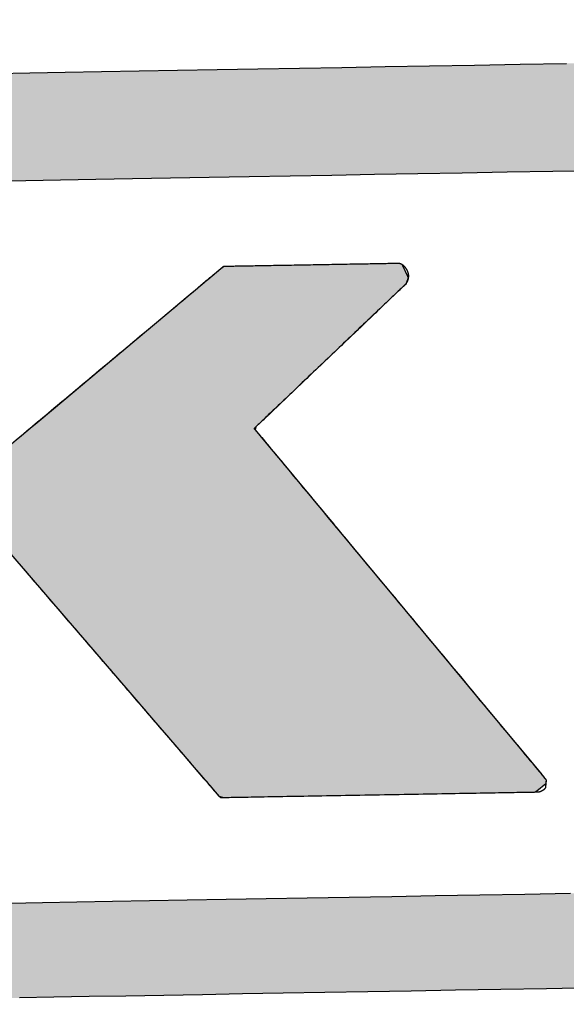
# Model space of a CAD drawing. Extents: x 562 to 7231, y 5317 to 13126.
# Tile 18 of 74: x 3183 to 3258, y 8146 to 8281. Entities that reach past the tile are written whole.
import ezdxf

# ---------------------------------------------------------------- set-up
doc = ezdxf.new("R2010")
doc.units = 0
doc.layers.get('0').update_dxf_attribs({"linetype": 'CONTINUOUS'})
doc.layers.add('LOGO', color=7, linetype='CONTINUOUS')

# ---------------------------------------------------------------- blocks, each defined once
blk = doc.blocks.new('*U22')
at = {"layer": 'LOGO', "color": 8, "linetype": 'CONTINUOUS', "extrusion": (0, 0, -1)}
for points in [[(-3.351, 31.226), (-72.119, 31.16), (-2.698, 31.16)], [(-3.351, 31.226), (-71.417, 31.226), (-72.119, 31.16)], [(-2.698, 31.16), (-73.405, 30.582), (-1.413, 30.582)], [(-2.698, 31.16), (-72.119, 31.16), (-73.405, 30.582)], [(-1.413, 30.582), (-74.315, 29.53), (-0.502, 29.53)], [(-1.413, 30.582), (-73.405, 30.582), (-74.315, 29.53)], [(-0.502, 29.53), (-74.438, 29.093), (-0.38, 29.093)], [(-0.502, 29.53), (-74.315, 29.53), (-74.438, 29.093)], [(-0.488, 14.811), (-74.153, 14.36), (-0.664, 14.36)], [(-0.488, 14.811), (-74.329, 14.811), (-74.153, 14.36)], [(-0.664, 14.36), (-73.146, 13.4), (-1.671, 13.4)], [(-0.664, 14.36), (-74.153, 14.36), (-73.146, 13.4)], [(-1.671, 13.4), (-71.797, 12.948), (-3.02, 12.948)], [(-1.671, 13.4), (-73.146, 13.4), (-71.797, 12.948)], [(-3.02, 12.948), (-71.454, 12.931), (-3.364, 12.931)], [(-3.02, 12.948), (-71.797, 12.948), (-71.454, 12.931)]]:
    blk.add_solid(points, dxfattribs=at)
blk = doc.blocks.new('*U23')
at = {"layer": 'LOGO', "color": 8, "linetype": 'CONTINUOUS'}
for p, q in [((4.305, 27.24), (4.484, 27.325)), ((4.484, 27.325), (4.505, 27.335)), ((9.691, 27.335), (9.771, 27.325)), ((9.771, 27.325), (9.9, 27.24)), ((14.623, 27.076), (14.886, 27.289)), ((14.886, 27.289), (14.912, 27.307)), ((14.912, 27.307), (14.95, 27.333)), ((14.95, 27.333), (14.952, 27.334)), ((18.406, 27.334), (18.416, 27.333)), ((18.416, 27.333), (18.473, 27.307)), ((18.473, 27.307), (18.481, 27.289)), ((18.481, 27.289), (18.572, 27.076)), ((4.246, 27.001), (4.247, 27.095)), ((4.247, 27.095), (4.305, 27.24)), ((9.9, 27.24), (9.958, 27.095)), ((9.958, 27.095), (9.958, 27.001)), ((4.246, 26.874), (4.246, 27.001)), ((9.958, 27.001), (9.959, 26.874)), ((14.189, 26.725), (14.416, 26.909)), ((14.416, 26.909), (14.441, 26.929)), ((14.441, 26.929), (14.575, 27.038)), ((14.575, 27.038), (14.623, 27.076)), ((18.529, 26.909), (18.329, 26.725)), ((18.544, 26.929), (18.529, 26.909)), ((18.589, 27.038), (18.544, 26.929)), ((18.572, 27.076), (18.589, 27.038)), ((4.246, 26.48), (4.246, 26.874)), ((9.959, 26.874), (9.959, 26.48)), ((13.635, 26.278), (14.189, 26.725)), ((18.329, 26.725), (17.842, 26.278)), ((4.246, 26.15), (4.246, 26.48)), ((9.959, 26.48), (9.959, 26.15)), ((4.246, 25.557), (4.246, 26.15)), ((9.959, 26.15), (9.959, 25.557)), ((12.444, 25.315), (13.434, 26.115)), ((13.434, 26.115), (13.635, 26.278)), ((17.665, 26.115), (16.795, 25.315)), ((17.842, 26.278), (17.665, 26.115)), ((4.246, 24.344), (4.246, 25.557)), ((9.959, 25.557), (9.958, 24.344)), ((11.528, 24.574), (12.444, 25.315)), ((16.795, 25.315), (15.991, 24.574)), ((11.199, 24.308), (11.528, 24.574)), ((15.991, 24.574), (15.702, 24.308)), ((4.246, 24.278), (4.246, 24.344)), ((4.246, 23.735), (4.246, 24.278)), ((9.958, 24.344), (9.958, 24.278)), ((9.958, 24.278), (9.958, 23.735)), ((10.995, 24.144), (11.199, 24.308)), ((15.702, 24.308), (15.523, 24.144)), ((10.544, 23.779), (10.783, 23.972)), ((10.783, 23.972), (10.925, 24.087)), ((10.925, 24.087), (10.995, 24.144)), ((15.523, 24.144), (15.509, 24.087)), ((15.509, 24.087), (15.602, 23.972)), ((15.602, 23.972), (15.757, 23.779)), ((10.489, 23.738), (10.535, 23.773)), ((10.535, 23.773), (10.544, 23.779)), ((15.757, 23.779), (15.762, 23.773)), ((15.762, 23.773), (15.789, 23.738)), ((4.246, 23.685), (4.246, 23.735)), ((4.246, 23.648), (4.246, 23.685)), ((4.246, 23.559), (4.246, 23.648)), ((9.958, 23.735), (9.958, 23.685)), ((9.958, 23.685), (10.024, 23.648)), ((10.339, 23.648), (10.489, 23.738)), ((15.789, 23.738), (15.861, 23.648)), ((15.861, 23.648), (15.933, 23.559)), ((4.246, 23.162), (4.246, 23.559)), ((15.933, 23.559), (16.251, 23.162)), ((4.246, 22.334), (4.246, 23.162)), ((16.251, 23.162), (16.915, 22.334)), ((4.246, 22.19), (4.246, 22.334)), ((16.915, 22.334), (17.03, 22.19)), ((4.246, 22.187), (4.246, 22.19)), ((4.246, 22.107), (4.246, 22.187)), ((4.246, 22.044), (4.246, 22.107)), ((4.246, 21.745), (4.246, 22.044)), ((10.025, 22.187), (9.958, 22.107)), ((9.958, 22.107), (9.958, 22.044)), ((9.958, 22.044), (9.958, 21.745)), ((10.262, 22.168), (10.234, 22.187)), ((10.347, 22.066), (10.262, 22.168)), ((10.64, 21.712), (10.347, 22.066)), ((17.03, 22.19), (17.033, 22.187)), ((17.033, 22.187), (17.048, 22.168)), ((17.048, 22.168), (17.13, 22.066)), ((17.13, 22.066), (17.414, 21.712)), ((4.246, 21.493), (4.246, 21.745)), ((9.958, 21.745), (9.958, 21.493)), ((11.666, 20.476), (10.64, 21.712)), ((17.414, 21.712), (18.405, 20.476)), ((4.246, 20.626), (4.246, 21.493)), ((9.958, 21.493), (9.958, 20.626)), ((4.246, 18.82), (4.246, 20.626)), ((9.958, 20.626), (9.959, 18.82)), ((12.945, 18.933), (11.666, 20.476)), ((18.405, 20.476), (19.642, 18.933)), ((13.37, 18.422), (12.945, 18.933)), ((19.642, 18.933), (20.052, 18.422)), ((4.246, 17.864), (4.246, 18.82)), ((9.959, 18.82), (9.959, 17.864)), ((13.978, 17.688), (13.37, 18.422)), ((20.052, 18.422), (20.64, 17.688)), ((4.246, 17.83), (4.246, 17.864)), ((4.246, 17.393), (4.246, 17.83)), ((9.959, 17.864), (9.959, 17.83)), ((9.959, 17.83), (9.959, 17.393)), ((14.082, 17.563), (13.978, 17.688)), ((14.375, 17.21), (14.082, 17.563)), ((20.64, 17.688), (20.74, 17.563)), ((20.74, 17.563), (21.023, 17.21)), ((4.246, 17.22), (4.246, 17.393)), ((9.959, 17.393), (9.959, 17.22)), ((4.248, 17.122), (4.246, 17.22)), ((9.959, 17.22), (9.959, 17.122)), ((14.473, 17.092), (14.375, 17.21)), ((21.023, 17.21), (21.118, 17.092)), ((4.251, 17.027), (4.248, 17.122)), ((4.258, 17.02), (4.251, 17.027)), ((4.398, 16.887), (4.258, 17.02)), ((9.952, 17.02), (9.874, 16.887)), ((9.953, 17.027), (9.952, 17.02)), ((9.959, 17.122), (9.953, 17.027)), ((14.497, 17.062), (14.473, 17.092)), ((14.502, 17.057), (14.497, 17.062)), ((14.562, 16.984), (14.502, 17.057)), ((14.679, 16.843), (14.562, 16.984)), ((21.134, 16.984), (20.953, 16.843)), ((21.118, 17.092), (21.142, 17.062)), ((21.141, 17.057), (21.134, 16.984)), ((21.142, 17.062), (21.141, 17.057)), ((4.465, 16.823), (4.398, 16.887)), ((4.523, 16.822), (4.465, 16.823)), ((4.655, 16.82), (4.523, 16.822)), ((9.733, 16.822), (9.502, 16.82)), ((9.735, 16.823), (9.733, 16.822)), ((9.874, 16.887), (9.735, 16.823)), ((14.761, 16.819), (14.679, 16.843)), ((20.953, 16.843), (20.922, 16.819))]:
    blk.add_line(p, q, dxfattribs=at)
at = {"layer": 'LOGO', "color": 8, "linetype": 'CONTINUOUS', "extrusion": (0, 0, -1)}
for points in [[(-4.484, 27.325), (-9.9, 27.24), (-4.305, 27.24)], [(-4.505, 27.335), (-9.771, 27.325), (-4.484, 27.325)], [(-4.484, 27.325), (-9.771, 27.325), (-9.9, 27.24)], [(-4.505, 27.335), (-9.691, 27.335), (-9.771, 27.325)], [(-14.886, 27.289), (-18.572, 27.076), (-14.623, 27.076)], [(-14.912, 27.307), (-18.481, 27.289), (-14.886, 27.289)], [(-14.886, 27.289), (-18.481, 27.289), (-18.572, 27.076)], [(-14.95, 27.333), (-18.473, 27.307), (-14.912, 27.307)], [(-14.912, 27.307), (-18.473, 27.307), (-18.481, 27.289)], [(-14.952, 27.334), (-18.416, 27.333), (-14.95, 27.333)], [(-14.95, 27.333), (-18.416, 27.333), (-18.473, 27.307)], [(-14.952, 27.334), (-18.406, 27.334), (-18.416, 27.333)], [(-4.247, 27.095), (-9.958, 27.001), (-4.246, 27.001)], [(-4.305, 27.24), (-9.958, 27.095), (-4.247, 27.095)], [(-4.247, 27.095), (-9.958, 27.095), (-9.958, 27.001)], [(-4.305, 27.24), (-9.9, 27.24), (-9.958, 27.095)], [(-4.246, 27.001), (-9.959, 26.874), (-4.246, 26.874)], [(-4.246, 27.001), (-9.958, 27.001), (-9.959, 26.874)], [(-14.416, 26.909), (-18.329, 26.725), (-14.189, 26.725)], [(-14.441, 26.929), (-18.529, 26.909), (-14.416, 26.909)], [(-14.416, 26.909), (-18.529, 26.909), (-18.329, 26.725)], [(-14.575, 27.038), (-18.544, 26.929), (-14.441, 26.929)], [(-14.441, 26.929), (-18.544, 26.929), (-18.529, 26.909)], [(-14.623, 27.076), (-18.589, 27.038), (-14.575, 27.038)], [(-14.575, 27.038), (-18.589, 27.038), (-18.544, 26.929)], [(-14.623, 27.076), (-18.572, 27.076), (-18.589, 27.038)], [(-4.246, 26.874), (-9.959, 26.48), (-4.246, 26.48)], [(-4.246, 26.874), (-9.959, 26.874), (-9.959, 26.48)], [(-14.189, 26.725), (-17.842, 26.278), (-13.635, 26.278)], [(-14.189, 26.725), (-18.329, 26.725), (-17.842, 26.278)], [(-4.246, 26.48), (-9.959, 26.15), (-4.246, 26.15)], [(-4.246, 26.48), (-9.959, 26.48), (-9.959, 26.15)], [(-4.246, 26.15), (-9.959, 25.557), (-4.246, 25.557)], [(-4.246, 26.15), (-9.959, 26.15), (-9.959, 25.557)], [(-13.434, 26.115), (-16.795, 25.315), (-12.444, 25.315)], [(-13.635, 26.278), (-17.665, 26.115), (-13.434, 26.115)], [(-13.434, 26.115), (-17.665, 26.115), (-16.795, 25.315)], [(-13.635, 26.278), (-17.842, 26.278), (-17.665, 26.115)], [(-4.246, 25.557), (-9.958, 24.344), (-4.246, 24.344)], [(-4.246, 25.557), (-9.959, 25.557), (-9.958, 24.344)], [(-12.444, 25.315), (-15.991, 24.574), (-11.528, 24.574)], [(-12.444, 25.315), (-16.795, 25.315), (-15.991, 24.574)], [(-11.528, 24.574), (-15.702, 24.308), (-11.199, 24.308)], [(-11.528, 24.574), (-15.991, 24.574), (-15.702, 24.308)], [(-4.246, 24.344), (-9.958, 24.278), (-4.246, 24.278)], [(-4.246, 24.344), (-9.958, 24.344), (-9.958, 24.278)], [(-4.246, 24.278), (-9.958, 23.735), (-4.246, 23.735)], [(-4.246, 24.278), (-9.958, 24.278), (-9.958, 23.735)], [(-11.199, 24.308), (-15.523, 24.144), (-10.995, 24.144)], [(-11.199, 24.308), (-15.702, 24.308), (-15.523, 24.144)], [(-10.783, 23.972), (-15.757, 23.779), (-10.544, 23.779)], [(-10.925, 24.087), (-15.602, 23.972), (-10.783, 23.972)], [(-10.783, 23.972), (-15.602, 23.972), (-15.757, 23.779)], [(-10.995, 24.144), (-15.509, 24.087), (-10.925, 24.087)], [(-10.925, 24.087), (-15.509, 24.087), (-15.602, 23.972)], [(-10.995, 24.144), (-15.523, 24.144), (-15.509, 24.087)], [(-10.535, 23.773), (-15.789, 23.738), (-10.489, 23.738)], [(-10.544, 23.779), (-15.762, 23.773), (-10.535, 23.773)], [(-10.535, 23.773), (-15.762, 23.773), (-15.789, 23.738)], [(-10.544, 23.779), (-15.757, 23.779), (-15.762, 23.773)], [(-4.246, 23.735), (-9.958, 23.685), (-4.246, 23.685)], [(-4.246, 23.735), (-9.958, 23.735), (-9.958, 23.685)], [(-4.246, 23.685), (-10.024, 23.648), (-4.246, 23.648)], [(-4.246, 23.685), (-9.958, 23.685), (-10.024, 23.648)], [(-4.246, 23.648), (-10.185, 23.559), (-4.246, 23.559)], [(-4.246, 23.648), (-10.024, 23.648), (-10.185, 23.559)], [(-10.339, 23.648), (-15.933, 23.559), (-10.185, 23.559)], [(-10.489, 23.738), (-15.861, 23.648), (-10.339, 23.648)], [(-10.339, 23.648), (-15.861, 23.648), (-15.933, 23.559)], [(-10.489, 23.738), (-15.789, 23.738), (-15.861, 23.648)], [(-4.246, 23.559), (-16.251, 23.162), (-4.246, 23.162)], [(-4.246, 23.559), (-15.933, 23.559), (-16.251, 23.162)], [(-4.246, 23.162), (-16.915, 22.334), (-4.246, 22.334)], [(-4.246, 23.162), (-16.251, 23.162), (-16.915, 22.334)], [(-4.246, 22.334), (-17.03, 22.19), (-4.246, 22.19)], [(-4.246, 22.334), (-16.915, 22.334), (-17.03, 22.19)], [(-4.246, 22.19), (-10.025, 22.187), (-4.246, 22.187)], [(-4.246, 22.19), (-10.228, 22.19), (-10.025, 22.187)], [(-4.246, 22.187), (-9.958, 22.107), (-4.246, 22.107)], [(-4.246, 22.187), (-10.025, 22.187), (-9.958, 22.107)], [(-4.246, 22.107), (-9.958, 22.044), (-4.246, 22.044)], [(-4.246, 22.107), (-9.958, 22.107), (-9.958, 22.044)], [(-4.246, 22.044), (-9.958, 21.745), (-4.246, 21.745)], [(-4.246, 22.044), (-9.958, 22.044), (-9.958, 21.745)], [(-10.228, 22.19), (-17.033, 22.187), (-10.234, 22.187)], [(-10.228, 22.19), (-17.03, 22.19), (-17.033, 22.187)], [(-10.234, 22.187), (-17.048, 22.168), (-10.262, 22.168)], [(-10.234, 22.187), (-17.033, 22.187), (-17.048, 22.168)], [(-10.262, 22.168), (-17.13, 22.066), (-10.347, 22.066)], [(-10.262, 22.168), (-17.048, 22.168), (-17.13, 22.066)], [(-10.347, 22.066), (-17.414, 21.712), (-10.64, 21.712)], [(-10.347, 22.066), (-17.13, 22.066), (-17.414, 21.712)], [(-4.246, 21.745), (-9.958, 21.493), (-4.246, 21.493)], [(-4.246, 21.745), (-9.958, 21.745), (-9.958, 21.493)], [(-10.64, 21.712), (-18.405, 20.476), (-11.666, 20.476)], [(-10.64, 21.712), (-17.414, 21.712), (-18.405, 20.476)], [(-4.246, 21.493), (-9.958, 20.626), (-4.246, 20.626)], [(-4.246, 21.493), (-9.958, 21.493), (-9.958, 20.626)], [(-4.246, 20.626), (-9.959, 18.82), (-4.246, 18.82)], [(-4.246, 20.626), (-9.958, 20.626), (-9.959, 18.82)], [(-11.666, 20.476), (-19.642, 18.933), (-12.945, 18.933)], [(-11.666, 20.476), (-18.405, 20.476), (-19.642, 18.933)], [(-12.945, 18.933), (-20.052, 18.422), (-13.37, 18.422)], [(-12.945, 18.933), (-19.642, 18.933), (-20.052, 18.422)], [(-4.246, 18.82), (-9.959, 17.864), (-4.246, 17.864)], [(-4.246, 18.82), (-9.959, 18.82), (-9.959, 17.864)], [(-13.37, 18.422), (-20.64, 17.688), (-13.978, 17.688)], [(-13.37, 18.422), (-20.052, 18.422), (-20.64, 17.688)], [(-4.246, 17.864), (-9.959, 17.83), (-4.246, 17.83)], [(-4.246, 17.864), (-9.959, 17.864), (-9.959, 17.83)], [(-4.246, 17.83), (-9.959, 17.393), (-4.246, 17.393)], [(-4.246, 17.83), (-9.959, 17.83), (-9.959, 17.393)], [(-13.978, 17.688), (-20.74, 17.563), (-14.082, 17.563)], [(-13.978, 17.688), (-20.64, 17.688), (-20.74, 17.563)], [(-14.082, 17.563), (-21.023, 17.21), (-14.375, 17.21)], [(-14.082, 17.563), (-20.74, 17.563), (-21.023, 17.21)], [(-4.246, 17.393), (-9.959, 17.22), (-4.246, 17.22)], [(-4.246, 17.393), (-9.959, 17.393), (-9.959, 17.22)], [(-4.246, 17.22), (-9.959, 17.122), (-4.248, 17.122)], [(-4.246, 17.22), (-9.959, 17.22), (-9.959, 17.122)], [(-14.375, 17.21), (-21.118, 17.092), (-14.473, 17.092)], [(-14.375, 17.21), (-21.023, 17.21), (-21.118, 17.092)], [(-4.248, 17.122), (-9.953, 17.027), (-4.251, 17.027)], [(-4.248, 17.122), (-9.959, 17.122), (-9.953, 17.027)], [(-4.251, 17.027), (-9.952, 17.02), (-4.258, 17.02)], [(-4.251, 17.027), (-9.953, 17.027), (-9.952, 17.02)], [(-4.258, 17.02), (-9.874, 16.887), (-4.398, 16.887)], [(-4.258, 17.02), (-9.952, 17.02), (-9.874, 16.887)], [(-14.473, 17.092), (-21.142, 17.062), (-14.497, 17.062)], [(-14.473, 17.092), (-21.118, 17.092), (-21.142, 17.062)], [(-14.497, 17.062), (-21.141, 17.057), (-14.502, 17.057)], [(-14.497, 17.062), (-21.142, 17.062), (-21.141, 17.057)], [(-14.502, 17.057), (-21.134, 16.984), (-14.562, 16.984)], [(-14.502, 17.057), (-21.141, 17.057), (-21.134, 16.984)], [(-14.562, 16.984), (-20.953, 16.843), (-14.679, 16.843)], [(-14.562, 16.984), (-21.134, 16.984), (-20.953, 16.843)], [(-4.398, 16.887), (-9.735, 16.823), (-4.465, 16.823)], [(-4.398, 16.887), (-9.874, 16.887), (-9.735, 16.823)], [(-4.465, 16.823), (-9.733, 16.822), (-4.523, 16.822)], [(-4.465, 16.823), (-9.735, 16.823), (-9.733, 16.822)], [(-4.523, 16.822), (-9.502, 16.82), (-4.655, 16.82)], [(-4.523, 16.822), (-9.733, 16.822), (-9.502, 16.82)], [(-14.679, 16.843), (-20.922, 16.819), (-14.761, 16.819)], [(-14.679, 16.843), (-20.953, 16.843), (-20.922, 16.819)]]:
    blk.add_solid(points, dxfattribs=at)
blk = doc.blocks.new('KLAUS')
at = {"layer": 'LOGO'}
for points in [[(10.508, 31.226, 0), (11.181, 31.226, 0), (11.877, 31.226, 0), (12.597, 31.226, 0), (13.338, 31.226, 0), (14.101, 31.226, 0), (14.885, 31.226, 0), (15.688, 31.226, 0), (16.511, 31.226, 0), (17.351, 31.226, 0), (18.208, 31.226, 0), (19.082, 31.226, 0), (19.971, 31.226, 0), (20.876, 31.226, 0), (21.794, 31.226, 0)], [(21.999, 12.931, 0), (21.078, 12.931, 0), (20.171, 12.931, 0), (19.278, 12.931, 0), (18.401, 12.931, 0), (17.54, 12.931, 0), (16.696, 12.931, 0), (15.87, 12.931, 0), (15.062, 12.931, 0), (14.274, 12.931, 0), (13.506, 12.931, 0), (12.76, 12.931, 0), (12.035, 12.931, 0), (11.334, 12.931, 0), (10.656, 12.931, 0)], [(10.48, 14.811, 0), (11.139, 14.811, 0), (11.822, 14.811, 0), (12.528, 14.811, 0), (13.256, 14.811, 0), (14.006, 14.811, 0), (14.777, 14.811, 0), (15.567, 14.811, 0), (16.376, 14.811, 0), (17.204, 14.811, 0), (18.049, 14.811, 0), (18.91, 14.811, 0), (19.788, 14.811, 0), (20.68, 14.811, 0), (21.586, 14.811, 0)], [(22.402, 29.093, 0), (21.484, 29.093, 0), (20.58, 29.093, 0), (19.689, 29.093, 0), (18.814, 29.093, 0), (17.954, 29.093, 0), (17.111, 29.093, 0), (16.286, 29.093, 0), (15.478, 29.093, 0), (14.69, 29.093, 0), (13.922, 29.093, 0), (13.174, 29.093, 0), (12.448, 29.093, 0), (11.745, 29.093, 0), (11.064, 29.093, 0), (10.408, 29.093, 0)], [(10.848, 24.025, 0), (10.887, 24.057, 0), (10.928, 24.09, 0), (10.972, 24.125, 0), (11.017, 24.161, 0), (11.063, 24.199, 0), (11.111, 24.238, 0), (11.161, 24.278, 0), (11.211, 24.319, 0), (11.264, 24.361, 0), (11.318, 24.405, 0), (11.373, 24.449, 0), (11.429, 24.494, 0), (11.486, 24.541, 0), (11.544, 24.588, 0), (11.604, 24.636, 0), (11.665, 24.685, 0), (11.726, 24.735, 0), (11.788, 24.785, 0), (11.851, 24.836, 0), (11.915, 24.888, 0), (11.98, 24.94, 0), (12.045, 24.993, 0), (12.111, 25.046, 0), (12.177, 25.099, 0), (12.244, 25.153, 0), (12.311, 25.208, 0), (12.379, 25.262, 0), (12.447, 25.317, 0), (12.515, 25.372, 0), (12.583, 25.427, 0), (12.651, 25.482, 0), (12.72, 25.538, 0), (12.788, 25.593, 0), (12.856, 25.648, 0), (12.925, 25.703, 0), (12.993, 25.759, 0), (13.061, 25.813, 0), (13.128, 25.868, 0), (13.195, 25.922, 0), (13.262, 25.976, 0), (13.329, 26.03, 0), (13.395, 26.083, 0), (13.46, 26.136, 0), (13.524, 26.188, 0), (13.588, 26.24, 0), (13.652, 26.291, 0), (13.714, 26.341, 0), (13.776, 26.391, 0), (13.836, 26.44, 0), (13.896, 26.488, 0), (13.954, 26.536, 0), (14.012, 26.582, 0), (14.068, 26.628, 0), (14.123, 26.672, 0), (14.177, 26.716, 0), (14.23, 26.758, 0), (14.281, 26.8, 0), (14.331, 26.84, 0), (14.379, 26.879, 0), (14.425, 26.916, 0), (14.47, 26.953, 0), (14.514, 26.988, 0), (14.555, 27.021, 0), (14.595, 27.054, 0), (14.633, 27.084, 0), (14.669, 27.113, 0), (14.703, 27.141, 0), (14.735, 27.167, 0), (14.765, 27.191, 0), (14.793, 27.214, 0), (14.819, 27.235, 0), (14.842, 27.253, 0), (14.863, 27.27, 0), (14.882, 27.285, 0), (14.898, 27.299, 0), (14.912, 27.31, 0), (14.924, 27.319, 0), (14.932, 27.326, 0), (14.938, 27.331, 0), (14.941, 27.334, 0), (14.942, 27.334, 0), (14.944, 27.334, 0), (14.948, 27.334, 0), (14.954, 27.334, 0), (14.962, 27.334, 0), (14.972, 27.334, 0), (14.984, 27.334, 0), (14.998, 27.334, 0), (15.014, 27.334, 0), (15.031, 27.334, 0), (15.051, 27.334, 0), (15.072, 27.334, 0), (15.095, 27.334, 0), (15.119, 27.334, 0), (15.145, 27.334, 0), (15.173, 27.334, 0), (15.202, 27.334, 0), (15.233, 27.334, 0), (15.265, 27.334, 0), (15.298, 27.334, 0), (15.333, 27.334, 0), (15.369, 27.334, 0), (15.406, 27.334, 0), (15.444, 27.334, 0), (15.484, 27.334, 0), (15.524, 27.334, 0), (15.566, 27.334, 0), (15.609, 27.334, 0), (15.652, 27.334, 0), (15.697, 27.334, 0), (15.742, 27.334, 0), (15.789, 27.334, 0), (15.836, 27.334, 0), (15.884, 27.334, 0), (15.932, 27.334, 0), (15.981, 27.334, 0), (16.031, 27.334, 0), (16.081, 27.334, 0), (16.132, 27.334, 0), (16.183, 27.334, 0), (16.235, 27.334, 0), (16.287, 27.334, 0), (16.34, 27.334, 0), (16.392, 27.334, 0), (16.445, 27.334, 0), (16.498, 27.334, 0), (16.552, 27.334, 0), (16.605, 27.334, 0), (16.658, 27.334, 0), (16.712, 27.334, 0), (16.765, 27.334, 0), (16.818, 27.334, 0), (16.872, 27.334, 0), (16.925, 27.334, 0), (16.977, 27.334, 0), (17.03, 27.334, 0), (17.082, 27.334, 0), (17.134, 27.334, 0), (17.186, 27.334, 0), (17.237, 27.334, 0), (17.288, 27.334, 0), (17.337, 27.334, 0), (17.387, 27.334, 0), (17.436, 27.334, 0), (17.484, 27.334, 0), (17.532, 27.334, 0), (17.578, 27.334, 0), (17.624, 27.334, 0), (17.669, 27.334, 0), (17.714, 27.334, 0), (17.757, 27.334, 0), (17.799, 27.334, 0), (17.84, 27.334, 0), (17.881, 27.334, 0), (17.92, 27.334, 0), (17.958, 27.334, 0), (17.994, 27.334, 0), (18.03, 27.334, 0), (18.064, 27.334, 0), (18.097, 27.334, 0), (18.128, 27.334, 0), (18.158, 27.334, 0), (18.187, 27.334, 0), (18.214, 27.334, 0), (18.239, 27.334, 0), (18.263, 27.334, 0), (18.285, 27.334, 0), (18.306, 27.334, 0), (18.324, 27.334, 0), (18.341, 27.334, 0), (18.356, 27.334, 0), (18.369, 27.334, 0), (18.381, 27.334, 0), (18.39, 27.334, 0), (18.397, 27.334, 0), (18.402, 27.334, 0), (18.405, 27.334, 0), (18.407, 27.334, 0), (18.407, 27.334, 0), (18.407, 27.334, 0), (18.407, 27.334, 0), (18.407, 27.334, 0), (18.407, 27.334, 0), (18.407, 27.334, 0), (18.408, 27.334, 0), (18.408, 27.334, 0), (18.409, 27.334, 0), (18.409, 27.334, 0), (18.41, 27.334, 0), (18.41, 27.334, 0), (18.411, 27.334, 0), (18.411, 27.334, 0), (18.412, 27.334, 0), (18.413, 27.333, 0), (18.413, 27.333, 0), (18.414, 27.333, 0), (18.415, 27.333, 0), (18.416, 27.333, 0), (18.417, 27.333, 0), (18.418, 27.332, 0), (18.419, 27.332, 0), (18.42, 27.332, 0), (18.421, 27.332, 0), (18.422, 27.331, 0), (18.423, 27.331, 0), (18.424, 27.331, 0), (18.426, 27.331, 0), (18.427, 27.33, 0), (18.428, 27.33, 0), (18.43, 27.329, 0), (18.431, 27.329, 0), (18.432, 27.328, 0), (18.434, 27.328, 0), (18.435, 27.327, 0), (18.437, 27.327, 0), (18.438, 27.326, 0), (18.44, 27.326, 0), (18.441, 27.325, 0), (18.443, 27.324, 0), (18.445, 27.323, 0), (18.446, 27.323, 0), (18.448, 27.322, 0), (18.45, 27.321, 0), (18.451, 27.32, 0), (18.453, 27.319, 0), (18.455, 27.318, 0), (18.457, 27.317, 0), (18.459, 27.316, 0), (18.46, 27.315, 0), (18.462, 27.314, 0), (18.464, 27.313, 0), (18.466, 27.311, 0), (18.468, 27.31, 0), (18.47, 27.309, 0), (18.472, 27.308, 0), (18.474, 27.306, 0), (18.476, 27.305, 0), (18.478, 27.303, 0), (18.48, 27.302, 0), (18.482, 27.3, 0), (18.484, 27.298, 0), (18.486, 27.297, 0), (18.488, 27.295, 0), (18.49, 27.293, 0), (18.492, 27.291, 0), (18.494, 27.289, 0), (18.497, 27.287, 0), (18.499, 27.285, 0), (18.501, 27.283, 0), (18.503, 27.281, 0), (18.505, 27.279, 0), (18.508, 27.276, 0), (18.51, 27.274, 0), (18.512, 27.271, 0), (18.514, 27.269, 0), (18.516, 27.266, 0), (18.518, 27.264, 0), (18.521, 27.261, 0), (18.523, 27.258, 0), (18.525, 27.256, 0), (18.527, 27.253, 0), (18.53, 27.25, 0), (18.532, 27.247, 0), (18.534, 27.243, 0), (18.536, 27.24, 0), (18.538, 27.237, 0), (18.541, 27.234, 0), (18.543, 27.23, 0), (18.545, 27.227, 0), (18.547, 27.223, 0), (18.55, 27.22, 0), (18.552, 27.216, 0), (18.554, 27.212, 0), (18.556, 27.208, 0), (18.559, 27.204, 0), (18.561, 27.199, 0), (18.564, 27.194, 0), (18.566, 27.189, 0), (18.569, 27.184, 0), (18.571, 27.179, 0), (18.573, 27.174, 0), (18.575, 27.169, 0), (18.577, 27.164, 0), (18.579, 27.159, 0), (18.58, 27.154, 0), (18.582, 27.15, 0), (18.583, 27.145, 0), (18.584, 27.14, 0), (18.586, 27.135, 0), (18.587, 27.131, 0), (18.588, 27.126, 0), (18.589, 27.121, 0), (18.589, 27.117, 0), (18.59, 27.112, 0), (18.591, 27.108, 0), (18.591, 27.103, 0), (18.592, 27.099, 0), (18.592, 27.094, 0), (18.592, 27.09, 0), (18.592, 27.085, 0), (18.592, 27.081, 0), (18.592, 27.077, 0), (18.592, 27.073, 0), (18.592, 27.068, 0), (18.592, 27.064, 0), (18.592, 27.06, 0), (18.591, 27.056, 0), (18.591, 27.052, 0), (18.59, 27.048, 0), (18.59, 27.044, 0), (18.589, 27.04, 0), (18.589, 27.036, 0), (18.588, 27.032, 0), (18.587, 27.029, 0), (18.586, 27.025, 0), (18.585, 27.021, 0), (18.585, 27.017, 0), (18.584, 27.014, 0), (18.583, 27.01, 0), (18.582, 27.007, 0), (18.581, 27.003, 0), (18.579, 27, 0), (18.578, 26.997, 0), (18.577, 26.993, 0), (18.576, 26.99, 0), (18.575, 26.987, 0), (18.573, 26.984, 0), (18.572, 26.981, 0), (18.571, 26.978, 0), (18.57, 26.975, 0), (18.568, 26.972, 0), (18.567, 26.969, 0), (18.566, 26.966, 0), (18.564, 26.963, 0), (18.563, 26.961, 0), (18.562, 26.958, 0), (18.56, 26.956, 0), (18.559, 26.953, 0), (18.558, 26.951, 0), (18.556, 26.948, 0), (18.555, 26.946, 0), (18.553, 26.944, 0), (18.552, 26.942, 0), (18.551, 26.939, 0), (18.549, 26.937, 0), (18.548, 26.935, 0), (18.547, 26.933, 0), (18.546, 26.932, 0), (18.544, 26.93, 0), (18.543, 26.928, 0), (18.542, 26.926, 0), (18.541, 26.925, 0), (18.54, 26.923, 0), (18.539, 26.922, 0), (18.538, 26.921, 0), (18.537, 26.919, 0), (18.536, 26.918, 0), (18.535, 26.917, 0), (18.534, 26.916, 0), (18.533, 26.915, 0), (18.532, 26.914, 0), (18.532, 26.913, 0), (18.531, 26.912, 0), (18.531, 26.911, 0), (18.53, 26.911, 0), (18.53, 26.91, 0), (18.529, 26.91, 0), (18.529, 26.909, 0), (18.529, 26.909, 0), (18.528, 26.909, 0), (18.528, 26.909, 0), (18.528, 26.909, 0), (18.528, 26.908, 0), (18.526, 26.906, 0), (18.522, 26.903, 0), (18.516, 26.897, 0), (18.508, 26.89, 0), (18.499, 26.882, 0), (18.488, 26.872, 0), (18.475, 26.86, 0), (18.461, 26.847, 0), (18.445, 26.832, 0), (18.428, 26.816, 0), (18.409, 26.799, 0), (18.388, 26.78, 0), (18.366, 26.76, 0), (18.343, 26.738, 0), (18.319, 26.716, 0), (18.293, 26.692, 0), (18.265, 26.667, 0), (18.237, 26.641, 0), (18.207, 26.614, 0), (18.177, 26.585, 0), (18.145, 26.556, 0), (18.112, 26.526, 0), (18.078, 26.494, 0), (18.043, 26.462, 0), (18.007, 26.429, 0), (17.97, 26.395, 0), (17.933, 26.361, 0), (17.894, 26.325, 0), (17.855, 26.289, 0), (17.815, 26.252, 0), (17.774, 26.215, 0), (17.732, 26.177, 0), (17.69, 26.138, 0), (17.648, 26.099, 0), (17.604, 26.059, 0), (17.561, 26.018, 0), (17.516, 25.978, 0), (17.472, 25.937, 0), (17.427, 25.895, 0), (17.381, 25.853, 0), (17.335, 25.811, 0), (17.289, 25.769, 0), (17.243, 25.726, 0), (17.197, 25.684, 0), (17.15, 25.641, 0), (17.103, 25.598, 0), (17.056, 25.555, 0), (17.009, 25.512, 0), (16.963, 25.468, 0), (16.916, 25.425, 0), (16.869, 25.382, 0), (16.822, 25.339, 0), (16.776, 25.297, 0), (16.73, 25.254, 0), (16.684, 25.212, 0), (16.638, 25.17, 0), (16.592, 25.128, 0), (16.547, 25.086, 0), (16.503, 25.045, 0), (16.458, 25.005, 0), (16.415, 24.964, 0), (16.371, 24.924, 0), (16.328, 24.885, 0), (16.286, 24.846, 0), (16.245, 24.808, 0), (16.204, 24.771, 0), (16.164, 24.734, 0), (16.125, 24.698, 0), (16.086, 24.662, 0), (16.048, 24.627, 0), (16.012, 24.593, 0), (15.976, 24.56, 0), (15.941, 24.528, 0), (15.906, 24.497, 0), (15.873, 24.467, 0), (15.842, 24.437, 0), (15.811, 24.409, 0), (15.781, 24.382, 0), (15.753, 24.355, 0), (15.726, 24.33, 0), (15.7, 24.306, 0), (15.675, 24.284, 0), (15.652, 24.262, 0), (15.63, 24.242, 0), (15.609, 24.223, 0), (15.59, 24.206, 0), (15.573, 24.19, 0), (15.557, 24.175, 0), (15.542, 24.162, 0), (15.53, 24.15, 0), (15.518, 24.14, 0), (15.509, 24.131, 0), (15.502, 24.124, 0), (15.496, 24.119, 0), (15.492, 24.115, 0), (15.489, 24.113, 0), (15.489, 24.113, 0), (15.492, 24.109, 0), (15.499, 24.101, 0), (15.509, 24.088, 0), (15.522, 24.072, 0), (15.539, 24.051, 0), (15.558, 24.026, 0), (15.581, 23.998, 0), (15.607, 23.965, 0), (15.636, 23.929, 0), (15.668, 23.89, 0), (15.702, 23.847, 0), (15.74, 23.8, 0), (15.78, 23.75, 0), (15.822, 23.697, 0), (15.868, 23.641, 0), (15.915, 23.581, 0), (15.965, 23.519, 0), (16.017, 23.454, 0), (16.072, 23.386, 0), (16.129, 23.315, 0), (16.187, 23.242, 0), (16.248, 23.166, 0), (16.311, 23.088, 0), (16.375, 23.007, 0), (16.442, 22.924, 0), (16.51, 22.839, 0), (16.58, 22.752, 0), (16.651, 22.663, 0), (16.724, 22.573, 0), (16.798, 22.48, 0), (16.873, 22.386, 0), (16.95, 22.29, 0), (17.028, 22.193, 0), (17.108, 22.094, 0), (17.188, 21.994, 0), (17.269, 21.893, 0), (17.351, 21.79, 0), (17.434, 21.687, 0), (17.518, 21.582, 0), (17.602, 21.477, 0), (17.687, 21.371, 0), (17.772, 21.265, 0), (17.858, 21.157, 0), (17.945, 21.05, 0), (18.031, 20.942, 0), (18.118, 20.833, 0), (18.205, 20.725, 0), (18.293, 20.616, 0), (18.38, 20.507, 0), (18.467, 20.398, 0), (18.554, 20.29, 0), (18.641, 20.182, 0), (18.727, 20.074, 0), (18.813, 19.966, 0), (18.899, 19.859, 0), (18.985, 19.753, 0), (19.069, 19.647, 0), (19.153, 19.543, 0), (19.236, 19.439, 0), (19.319, 19.336, 0), (19.401, 19.234, 0), (19.481, 19.133, 0), (19.561, 19.034, 0), (19.64, 18.936, 0), (19.717, 18.839, 0), (19.794, 18.744, 0), (19.868, 18.65, 0), (19.942, 18.559, 0), (20.014, 18.469, 0), (20.084, 18.381, 0), (20.154, 18.295, 0), (20.221, 18.211, 0), (20.286, 18.129, 0), (20.35, 18.05, 0), (20.412, 17.973, 0), (20.472, 17.898, 0), (20.529, 17.826, 0), (20.585, 17.757, 0), (20.639, 17.69, 0), (20.69, 17.626, 0), (20.738, 17.565, 0), (20.785, 17.507, 0), (20.829, 17.452, 0), (20.87, 17.401, 0), (20.909, 17.352, 0), (20.945, 17.308, 0), (20.978, 17.266, 0), (21.009, 17.228, 0), (21.036, 17.194, 0), (21.061, 17.163, 0), (21.082, 17.137, 0), (21.1, 17.114, 0), (21.115, 17.095, 0), (21.127, 17.081, 0), (21.135, 17.07, 0), (21.14, 17.064, 0), (21.142, 17.062, 0), (21.142, 17.062, 0), (21.142, 17.062, 0), (21.142, 17.062, 0), (21.142, 17.062, 0), (21.141, 17.061, 0), (21.141, 17.061, 0), (21.141, 17.06, 0), (21.141, 17.059, 0), (21.141, 17.059, 0), (21.141, 17.058, 0), (21.141, 17.057, 0), (21.141, 17.056, 0), (21.141, 17.055, 0), (21.141, 17.053, 0), (21.14, 17.052, 0), (21.14, 17.051, 0), (21.14, 17.05, 0), (21.14, 17.048, 0), (21.14, 17.047, 0), (21.14, 17.045, 0), (21.14, 17.044, 0), (21.139, 17.042, 0), (21.139, 17.04, 0), (21.139, 17.038, 0), (21.139, 17.037, 0), (21.139, 17.035, 0), (21.139, 17.033, 0), (21.138, 17.031, 0), (21.138, 17.029, 0), (21.138, 17.027, 0), (21.138, 17.025, 0), (21.137, 17.023, 0), (21.137, 17.02, 0), (21.137, 17.018, 0), (21.137, 17.016, 0), (21.137, 17.014, 0), (21.136, 17.012, 0), (21.136, 17.009, 0), (21.136, 17.007, 0), (21.136, 17.005, 0), (21.135, 17.002, 0), (21.135, 17, 0), (21.135, 16.998, 0), (21.135, 16.995, 0), (21.134, 16.993, 0), (21.134, 16.991, 0), (21.134, 16.988, 0), (21.134, 16.986, 0), (21.134, 16.983, 0), (21.133, 16.981, 0), (21.133, 16.979, 0), (21.133, 16.976, 0), (21.133, 16.974, 0), (21.132, 16.971, 0), (21.132, 16.969, 0), (21.132, 16.967, 0), (21.132, 16.964, 0), (21.131, 16.962, 0), (21.131, 16.96, 0), (21.131, 16.957, 0), (21.131, 16.955, 0), (21.13, 16.953, 0), (21.13, 16.951, 0), (21.13, 16.948, 0), (21.13, 16.946, 0), (21.13, 16.944, 0), (21.129, 16.942, 0), (21.129, 16.94, 0), (21.129, 16.938, 0), (21.129, 16.936, 0), (21.128, 16.934, 0), (21.128, 16.932, 0), (21.128, 16.931, 0), (21.128, 16.929, 0), (21.128, 16.927, 0), (21.128, 16.925, 0), (21.127, 16.924, 0), (21.127, 16.922, 0), (21.127, 16.921, 0), (21.127, 16.919, 0), (21.127, 16.918, 0), (21.127, 16.917, 0), (21.127, 16.915, 0), (21.127, 16.914, 0), (21.126, 16.913, 0), (21.126, 16.912, 0), (21.126, 16.911, 0), (21.126, 16.91, 0), (21.126, 16.91, 0), (21.126, 16.909, 0), (21.126, 16.908, 0), (21.126, 16.908, 0), (21.126, 16.907, 0), (21.126, 16.907, 0), (21.126, 16.907, 0), (21.126, 16.907, 0), (21.126, 16.907, 0), (21.125, 16.905, 0), (21.123, 16.903, 0), (21.122, 16.901, 0), (21.12, 16.899, 0), (21.119, 16.897, 0), (21.118, 16.895, 0), (21.116, 16.893, 0), (21.115, 16.891, 0), (21.113, 16.889, 0), (21.112, 16.887, 0), (21.11, 16.886, 0), (21.109, 16.884, 0), (21.107, 16.882, 0), (21.105, 16.88, 0), (21.104, 16.879, 0), (21.102, 16.877, 0), (21.1, 16.875, 0), (21.099, 16.874, 0), (21.097, 16.872, 0), (21.095, 16.871, 0), (21.094, 16.869, 0), (21.092, 16.868, 0), (21.09, 16.866, 0), (21.088, 16.865, 0), (21.087, 16.863, 0), (21.085, 16.862, 0), (21.083, 16.861, 0), (21.081, 16.86, 0), (21.079, 16.858, 0), (21.078, 16.857, 0), (21.076, 16.856, 0), (21.074, 16.854, 0), (21.072, 16.853, 0), (21.07, 16.852, 0), (21.068, 16.851, 0), (21.067, 16.85, 0), (21.065, 16.849, 0), (21.063, 16.848, 0), (21.061, 16.847, 0), (21.059, 16.846, 0), (21.058, 16.845, 0), (21.056, 16.843, 0), (21.054, 16.843, 0), (21.052, 16.842, 0), (21.05, 16.841, 0), (21.049, 16.84, 0), (21.047, 16.839, 0), (21.045, 16.838, 0), (21.043, 16.837, 0), (21.042, 16.837, 0), (21.04, 16.836, 0), (21.038, 16.835, 0), (21.037, 16.834, 0), (21.035, 16.834, 0), (21.033, 16.833, 0), (21.032, 16.832, 0), (21.03, 16.831, 0), (21.028, 16.831, 0), (21.027, 16.83, 0), (21.025, 16.83, 0), (21.024, 16.829, 0), (21.022, 16.828, 0), (21.021, 16.828, 0), (21.019, 16.827, 0), (21.018, 16.827, 0), (21.017, 16.826, 0), (21.015, 16.826, 0), (21.014, 16.826, 0), (21.013, 16.825, 0), (21.011, 16.825, 0), (21.01, 16.824, 0), (21.009, 16.824, 0), (21.008, 16.823, 0), (21.007, 16.823, 0), (21.006, 16.823, 0), (21.005, 16.823, 0), (21.003, 16.822, 0), (21.003, 16.822, 0), (21.002, 16.822, 0), (21.001, 16.821, 0), (21, 16.821, 0), (20.999, 16.821, 0), (20.998, 16.821, 0), (20.997, 16.82, 0), (20.997, 16.82, 0), (20.996, 16.82, 0), (20.996, 16.82, 0), (20.995, 16.82, 0), (20.995, 16.82, 0), (20.994, 16.82, 0), (20.994, 16.82, 0), (20.994, 16.82, 0), (20.993, 16.82, 0), (20.993, 16.82, 0), (20.993, 16.819, 0), (20.993, 16.819, 0), (20.993, 16.819, 0), (20.992, 16.819, 0), (20.987, 16.819, 0), (20.979, 16.819, 0), (20.967, 16.819, 0), (20.951, 16.819, 0), (20.932, 16.819, 0), (20.909, 16.819, 0), (20.882, 16.819, 0), (20.852, 16.819, 0), (20.819, 16.819, 0), (20.783, 16.819, 0), (20.744, 16.819, 0), (20.701, 16.819, 0), (20.656, 16.819, 0), (20.608, 16.819, 0), (20.557, 16.819, 0), (20.503, 16.819, 0), (20.447, 16.819, 0), (20.388, 16.819, 0), (20.326, 16.819, 0), (20.262, 16.819, 0), (20.196, 16.819, 0), (20.128, 16.819, 0), (20.058, 16.819, 0), (19.985, 16.819, 0), (19.911, 16.819, 0), (19.834, 16.819, 0), (19.756, 16.819, 0), (19.676, 16.819, 0), (19.595, 16.819, 0), (19.512, 16.819, 0), (19.427, 16.819, 0), (19.341, 16.819, 0), (19.254, 16.819, 0), (19.166, 16.819, 0), (19.076, 16.819, 0), (18.985, 16.819, 0), (18.894, 16.819, 0), (18.801, 16.819, 0), (18.708, 16.819, 0), (18.614, 16.819, 0), (18.519, 16.819, 0), (18.424, 16.819, 0), (18.328, 16.819, 0), (18.231, 16.819, 0), (18.135, 16.819, 0), (18.038, 16.819, 0), (17.941, 16.819, 0), (17.844, 16.819, 0), (17.747, 16.819, 0), (17.65, 16.819, 0), (17.553, 16.819, 0), (17.456, 16.819, 0), (17.36, 16.819, 0), (17.264, 16.819, 0), (17.169, 16.819, 0), (17.074, 16.819, 0), (16.98, 16.819, 0), (16.887, 16.819, 0), (16.794, 16.819, 0), (16.703, 16.819, 0), (16.612, 16.819, 0), (16.523, 16.819, 0), (16.434, 16.819, 0), (16.347, 16.819, 0), (16.261, 16.819, 0), (16.177, 16.819, 0), (16.093, 16.819, 0), (16.012, 16.819, 0), (15.932, 16.819, 0), (15.854, 16.819, 0), (15.778, 16.819, 0), (15.704, 16.819, 0), (15.631, 16.819, 0), (15.561, 16.819, 0), (15.493, 16.819, 0), (15.427, 16.819, 0), (15.363, 16.819, 0), (15.302, 16.819, 0), (15.243, 16.819, 0), (15.187, 16.819, 0), (15.133, 16.819, 0), (15.082, 16.819, 0), (15.034, 16.819, 0), (14.989, 16.819, 0), (14.946, 16.819, 0), (14.907, 16.819, 0), (14.871, 16.819, 0), (14.838, 16.819, 0), (14.808, 16.819, 0), (14.782, 16.819, 0), (14.759, 16.819, 0), (14.74, 16.819, 0), (14.724, 16.819, 0), (14.712, 16.819, 0), (14.704, 16.819, 0), (14.7, 16.819, 0), (14.699, 16.82, 0), (14.696, 16.823, 0), (14.691, 16.829, 0), (14.683, 16.838, 0), (14.673, 16.851, 0), (14.659, 16.867, 0), (14.644, 16.886, 0), (14.626, 16.908, 0), (14.605, 16.932, 0), (14.583, 16.96, 0), (14.558, 16.99, 0), (14.53, 17.023, 0), (14.501, 17.058, 0), (14.47, 17.096, 0), (14.436, 17.137, 0), (14.4, 17.179, 0), (14.363, 17.224, 0), (14.324, 17.272, 0), (14.283, 17.321, 0), (14.24, 17.373, 0), (14.195, 17.427, 0), (14.149, 17.483, 0), (14.101, 17.54, 0), (14.052, 17.599, 0), (14.001, 17.661, 0), (13.949, 17.724, 0), (13.896, 17.788, 0), (13.841, 17.854, 0), (13.785, 17.922, 0), (13.727, 17.991, 0), (13.669, 18.061, 0), (13.61, 18.132, 0), (13.55, 18.205, 0), (13.488, 18.279, 0), (13.426, 18.354, 0), (13.363, 18.43, 0), (13.299, 18.507, 0), (13.235, 18.584, 0), (13.17, 18.663, 0), (13.104, 18.742, 0), (13.038, 18.822, 0), (12.971, 18.902, 0), (12.904, 18.983, 0), (12.836, 19.065, 0), (12.769, 19.146, 0), (12.701, 19.228, 0), (12.632, 19.311, 0), (12.564, 19.393, 0), (12.496, 19.476, 0), (12.427, 19.558, 0), (12.359, 19.64, 0), (12.29, 19.723, 0), (12.222, 19.805, 0), (12.155, 19.887, 0), (12.087, 19.968, 0), (12.02, 20.049, 0), (11.953, 20.13, 0), (11.886, 20.21, 0), (11.82, 20.29, 0), (11.755, 20.369, 0), (11.69, 20.447, 0), (11.626, 20.524, 0), (11.563, 20.6, 0), (11.5, 20.675, 0), (11.438, 20.75, 0), (11.378, 20.823, 0), (11.318, 20.895, 0), (11.259, 20.966, 0), (11.201, 21.035, 0), (11.145, 21.104, 0), (11.09, 21.17, 0), (11.036, 21.236, 0), (10.983, 21.299, 0), (10.931, 21.361, 0), (10.882, 21.421, 0), (10.833, 21.48, 0), (10.786, 21.536, 0)]]:
    blk.add_polyline3d(points, dxfattribs=at)
at = {"layer": 'LOGO', "color": 8, "linetype": 'CONTINUOUS'}
for name in ['*U22', '*U23']:
    blk.add_blockref(name, (0, 0), dxfattribs=at)

msp = doc.modelspace()

# ---------------------------------------------------------------- block references
at = {"xscale": 6.929133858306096, "yscale": 6.929133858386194, "zscale": 6.929133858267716, "rotation": 0.9999999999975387}
msp.add_blockref('KLAUS', (3110.826, 8055.572), dxfattribs=at)

doc.saveas('drawing.dxf')
